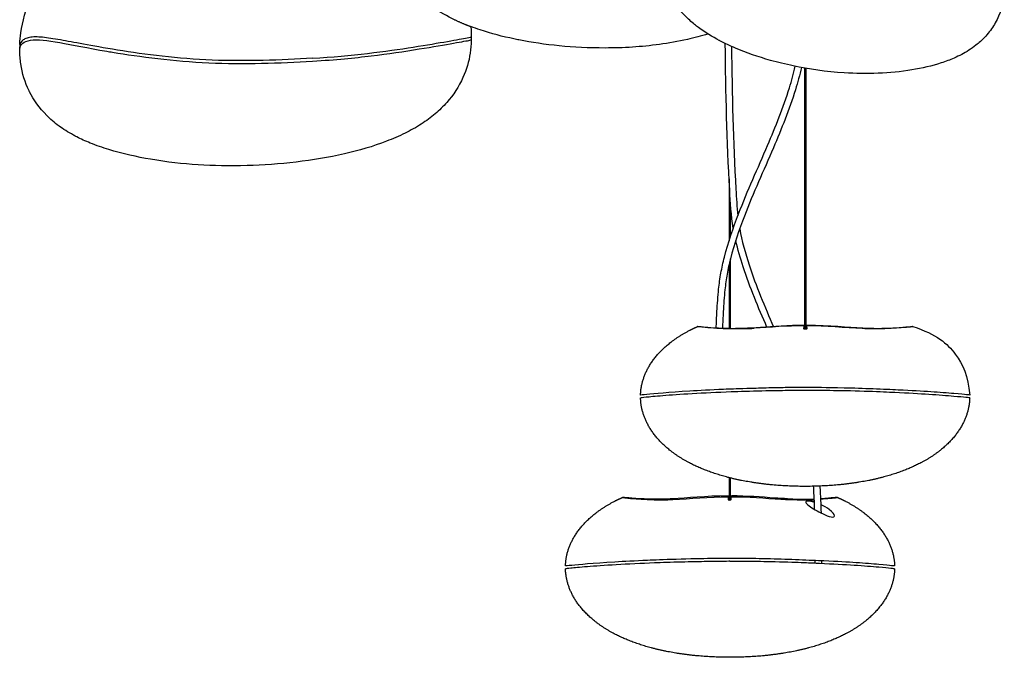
# Model space of a CAD drawing. Header units: centimetres. Extents: x 176 to 739, y 180 to 597.
# Tile 18 of 21: x 655 to 690, y 328 to 350. Entities that reach past the tile are written whole.
import ezdxf

# ---------------------------------------------------------------- set-up
doc = ezdxf.new("R2010")
doc.units = ezdxf.units.CM
doc.layers.add('Livello 01', color=18, linetype='Continuous', true_color=0x000000)
doc.layers.add('Make2D$Visibile$Curve', color=18, linetype='Continuous', true_color=0x000000)

msp = doc.modelspace()

# ---------------------------------------------------------------- linework, layer by layer
at = {"layer": 'Livello 01'}
for points, degree in [([(670.47, 350.255), (670.782, 350.11), (671.039, 350.013)], 2), ([(679.675, 339.422), (680.29, 339.399), (680.827, 339.41), (680.985, 339.422)], 3), ([(686.549, 339.483), (687.388, 339.214), (688.139, 338.555), (688.494, 337.747), (688.548, 337.077)], 3), ([(681.926, 333.422), (682.527, 333.396), (683.094, 333.404)], 2), ([(682.155, 333.435), (682.753, 333.412), (683.093, 333.426)], 2)]:
    msp.add_open_spline(points, degree=degree, dxfattribs=at)
at = {"layer": 'Make2D$Visibile$Curve', "color": 18, "lineweight": -3, "true_color": 0x000000}
for points in [[(680.15, 339.42), (680.155, 341.865)], [(680.105, 341.66), (680.106, 339.42)]]:
    msp.add_lwpolyline(points, dxfattribs=at)
for points, degree, knots in [([(655.214, 349.387), (655.219, 349.521), (655.232, 349.657), (655.251, 349.795), (655.308, 350.195), (655.426, 350.615), (655.618, 351.039), (655.734, 351.296), (655.877, 351.553), (656.046, 351.803), (656.248, 352.1), (656.49, 352.393), (656.774, 352.666), (656.91, 352.796), (657.056, 352.923), (657.211, 353.044), (657.384, 353.178), (657.568, 353.305), (657.764, 353.423)], 3, [0.584199, 0.584199, 0.584199, 0.584199, 1.213179, 1.213179, 1.213179, 3.042128, 3.042128, 3.042128, 4.154117, 4.154117, 4.154117, 5.482549, 5.482549, 5.482549, 6.115384, 6.115384, 6.115384, 6.817531, 6.817531, 6.817531, 6.817531]), ([(670.47, 350.255), (670.221, 350.374), (669.963, 350.517), (669.696, 350.701), (669.541, 350.807), (669.39, 350.923), (669.242, 351.05), (668.965, 351.287), (668.711, 351.556), (668.493, 351.849), (668.26, 352.161), (668.066, 352.502), (667.923, 352.864)], 3, [0, 0, 0, 0, 1.016745, 1.016745, 1.016745, 1.605065, 1.605065, 1.605065, 2.709398, 2.709398, 2.709398, 3.897843, 3.897843, 3.897843, 3.897843]), ([(679.036, 349.978), (678.988, 350.013), (678.941, 350.05), (678.893, 350.088), (678.779, 350.181), (678.664, 350.284), (678.552, 350.399), (678.364, 350.591), (678.191, 350.809), (678.048, 351.058), (677.793, 351.501), (677.686, 351.958), (677.677, 352.373)], 3, [0.582791, 0.582791, 0.582791, 0.582791, 0.798229, 0.798229, 0.798229, 1.315168, 1.315168, 1.315168, 2.173588, 2.173588, 2.173588, 3.702433, 3.702433, 3.702433, 3.702433]), ([(689.762, 351.31), (689.752, 350.937), (689.665, 350.581), (689.506, 350.258), (689.431, 350.106), (689.341, 349.961), (689.235, 349.826), (689.182, 349.759), (689.127, 349.694), (689.067, 349.632), (688.975, 349.535), (688.875, 349.444), (688.766, 349.358), (688.687, 349.296), (688.603, 349.236), (688.515, 349.18)], 3, [0.261727, 0.261727, 0.261727, 0.261727, 1.673887, 1.673887, 1.673887, 2.335061, 2.335061, 2.335061, 2.660551, 2.660551, 2.660551, 3.167068, 3.167068, 3.167068, 3.540077, 3.540077, 3.540077, 3.540077]), ([(671.039, 350.013), (671.101, 349.365), (671.015, 348.776), (670.766, 348.223), (670.62, 347.902), (670.428, 347.61), (670.197, 347.349), (670.072, 347.207), (669.937, 347.075), (669.793, 346.953), (669.64, 346.822), (669.476, 346.701), (669.305, 346.591)], 3, [0.350201, 0.350201, 0.350201, 0.350201, 2.164875, 2.164875, 2.164875, 3.229017, 3.229017, 3.229017, 3.804999, 3.804999, 3.804999, 4.42104, 4.42104, 4.42104, 4.42104]), ([(679.366, 349.754), (679.124, 349.679), (678.881, 349.615), (678.64, 349.561), (677.984, 349.413), (677.33, 349.331), (676.717, 349.292), (676.385, 349.27), (676.065, 349.261), (675.756, 349.261), (674.599, 349.26), (673.629, 349.369), (672.732, 349.545), (672.678, 349.555), (672.617, 349.567), (672.55, 349.582), (672.169, 349.661), (671.76, 349.766), (671.369, 349.896), (671.262, 349.931), (671.151, 349.97), (671.039, 350.013)], 3, [2.307782, 2.307782, 2.307782, 2.307782, 3.078393, 3.078393, 3.078393, 5.182232, 5.182232, 5.182232, 6.309093, 6.309093, 6.309093, 10.539363, 10.539363, 10.539363, 10.823919, 10.823919, 10.823919, 12.668121, 12.668121, 12.668121, 13.162972, 13.162972, 13.162972, 13.162972]), ([(688.515, 349.18), (688.357, 349.079), (688.184, 348.989), (688.002, 348.909), (687.856, 348.845), (687.703, 348.787), (687.546, 348.736), (687.221, 348.63), (686.874, 348.549), (686.517, 348.49), (685.743, 348.363), (684.938, 348.339), (684.147, 348.389), (683.499, 348.43), (682.909, 348.517), (682.358, 348.632), (682.08, 348.691), (681.813, 348.757), (681.558, 348.828), (681.127, 348.95), (680.715, 349.093), (680.328, 349.257), (680.144, 349.336), (679.961, 349.421), (679.783, 349.514), (679.775, 349.518), (679.768, 349.522), (679.761, 349.526), (679.522, 349.651), (679.268, 349.803), (679.035, 349.979)], 3, [0.23108, 0.23108, 0.23108, 0.23108, 0.909895, 0.909895, 0.909895, 1.453874, 1.453874, 1.453874, 2.577185, 2.577185, 2.577185, 5.004551, 5.004551, 5.004551, 6.992158, 6.992158, 6.992158, 8.001602, 8.001602, 8.001602, 9.717295, 9.717295, 9.717295, 10.528397, 10.528397, 10.528397, 10.561769, 10.561769, 10.561769, 11.673958, 11.673958, 11.673958, 11.673958]), ([(658.649, 349.186), (657.677, 349.347), (657.095, 349.463), (656.392, 349.588), (656.185, 349.62), (655.92, 349.645), (655.839, 349.651), (655.685, 349.65), (655.616, 349.642), (655.493, 349.619), (655.44, 349.601), (655.35, 349.558), (655.314, 349.532), (655.235, 349.447), (655.213, 349.377), (655.212, 349.3)], 3, [-20.429372, -20.429372, -20.429372, -20.429372, -16.515053, -16.515053, -14.286269, -14.286269, -13.112414, -13.112414, -11.823882, -11.823882, -10.500691, -10.500691, -9.119221, -9.119221, -6.614645, -6.614645, -6.614645, -6.614645]), ([(655.212, 349.189), (655.212, 349.2), (655.212, 349.21), (655.226, 349.387), (655.352, 349.499), (655.833, 349.573), (656.185, 349.527), (657.058, 349.37), (657.589, 349.264), (658.272, 349.147)], 3, [-14.561361, -14.561361, -14.561361, -14.561361, -14.272894, -14.272894, -9.604962, -9.604962, -4.835813, -4.835813, 0, 0, 0, 0]), ([(665.481, 348.799), (665.899, 348.825), (666.267, 348.853), (666.945, 348.915), (667.255, 348.949), (668.147, 349.057), (668.694, 349.139), (669.711, 349.304), (670.132, 349.378), (670.432, 349.431)], 3, [0, 0, 0, 0, 2.49761, 2.49761, 4.99522, 4.99522, 10.060094, 10.060094, 14.557832, 14.557832, 14.557832, 14.557832]), ([(665.482, 348.902), (666.88, 348.984), (668.072, 349.142), (669.974, 349.444), (670.641, 349.567), (670.909, 349.615)], 3, [0, 0, 0, 0, 9.271735, 9.271735, 18.53762, 18.53762, 18.53762, 18.53762]), ([(670.432, 349.431), (670.732, 349.484), (670.921, 349.517), (671.041, 349.542), (671.058, 349.547), (671.058, 349.549)], 3, [14.557832, 14.557832, 14.557832, 14.557832, 19.047812, 19.047812, 20.935038, 20.935038, 20.935038, 20.935038]), ([(680.252, 342.935), (680.178, 343.38), (680.15, 343.83), (680.125, 344.28), (680.031, 345.994), (679.985, 347.707), (679.97, 349.42)], 3, [13.62095, 13.62095, 13.62095, 13.62095, 14.974113, 14.974113, 14.974113, 20.118241, 20.118241, 20.118241, 20.118241]), ([(680.19, 349.317), (680.206, 347.644), (680.251, 345.972), (680.344, 344.303), (680.361, 343.995), (680.379, 343.683), (680.414, 343.375)], 3, [38.814922, 38.814922, 38.814922, 38.814922, 43.835638, 43.835638, 43.835638, 44.766885, 44.766885, 44.766885, 44.766885]), ([(658.467, 349.115), (659.431, 348.956), (660.618, 348.798), (663.077, 348.686), (664.348, 348.728), (665.481, 348.799)], 3, [0, 0, 0, 0, 4.219205, 4.219205, 8.439696, 8.439696, 8.439696, 8.439696]), ([(665.482, 348.902), (664.384, 348.831), (663.156, 348.79), (660.767, 348.881), (659.608, 349.033), (658.649, 349.186)], 3, [-8.127522, -8.127522, -8.127522, -8.127522, -4.064664, -4.064664, 0, 0, 0, 0]), ([(657.098, 346.201), (656.898, 346.312), (656.739, 346.414), (656.591, 346.522), (656.429, 346.642), (656.286, 346.765), (656.161, 346.892), (655.898, 347.155), (655.7, 347.439), (655.557, 347.725), (655.551, 347.735), (655.546, 347.746), (655.541, 347.757), (655.397, 348.053), (655.3, 348.369), (655.25, 348.7)], 3, [0.222201, 0.222201, 0.222201, 0.222201, 0.908177, 0.908177, 0.908177, 1.670954, 1.670954, 1.670954, 3.28773, 3.28773, 3.28773, 3.347785, 3.347785, 3.347785, 5.012258, 5.012258, 5.012258, 5.012258]), ([(679.651, 339.424), (679.659, 339.621), (679.669, 339.817), (679.68, 340.014), (679.694, 340.276), (679.711, 340.537), (679.738, 340.798), (679.758, 340.987), (679.784, 341.176), (679.818, 341.362), (679.852, 341.549), (679.894, 341.734), (679.941, 341.917), (680.074, 342.437), (680.247, 342.942), (680.438, 343.44), (680.753, 344.257), (681.113, 345.041), (681.456, 345.843), (681.738, 346.502), (682.008, 347.171), (682.221, 347.86), (682.299, 348.109), (682.369, 348.362), (682.425, 348.619)], 3, [3.550559, 3.550559, 3.550559, 3.550559, 4.14157, 4.14157, 4.14157, 4.928611, 4.928611, 4.928611, 5.499438, 5.499438, 5.499438, 6.06987, 6.06987, 6.06987, 7.686275, 7.686275, 7.686275, 10.330388, 10.330388, 10.330388, 12.512079, 12.512079, 12.512079, 13.303246, 13.303246, 13.303246, 13.303246]), ([(682.641, 348.576), (682.583, 348.313), (682.511, 348.052), (682.432, 347.796), (682.216, 347.097), (681.945, 346.425), (681.658, 345.757), (681.319, 344.963), (680.954, 344.168), (680.643, 343.361), (680.455, 342.872), (680.284, 342.373), (680.154, 341.863), (680.108, 341.684), (680.068, 341.505), (680.035, 341.323), (680.002, 341.142), (679.977, 340.959), (679.957, 340.775), (679.93, 340.519), (679.913, 340.26), (679.899, 340.002), (679.889, 339.81), (679.879, 339.618), (679.871, 339.426)], 3, [38.940345, 38.940345, 38.940345, 38.940345, 39.753804, 39.753804, 39.753804, 41.959508, 41.959508, 41.959508, 44.595418, 44.595418, 44.595418, 46.186108, 46.186108, 46.186108, 46.7412, 46.7412, 46.7412, 47.295845, 47.295845, 47.295845, 48.07136, 48.07136, 48.07136, 48.648361, 48.648361, 48.648361, 48.648361]), ([(669.305, 346.591), (669.122, 346.473), (668.93, 346.366), (668.735, 346.27), (668.525, 346.166), (668.308, 346.073), (668.088, 345.988), (667.606, 345.804), (667.108, 345.66), (666.607, 345.545), (665.512, 345.294), (664.314, 345.164), (663.19, 345.135), (661.937, 345.102), (660.983, 345.157), (659.805, 345.355), (659.336, 345.434), (658.809, 345.55), (658.337, 345.695), (658.118, 345.762), (657.899, 345.838), (657.687, 345.925), (657.519, 345.993), (657.362, 346.064), (657.215, 346.14)], 3, [0.468609, 0.468609, 0.468609, 0.468609, 1.128714, 1.128714, 1.128714, 1.836146, 1.836146, 1.836146, 3.386716, 3.386716, 3.386716, 6.861291, 6.861291, 6.861291, 10.333551, 10.333551, 10.333551, 11.888571, 11.888571, 11.888571, 12.582325, 12.582325, 12.582325, 13.125745, 13.125745, 13.125745, 13.125745]), ([(680.478, 342.915), (680.554, 342.482), (680.672, 342.06), (680.809, 341.646), (681.052, 340.904), (681.355, 340.181), (681.667, 339.468)], 3, [45.23324, 45.23324, 45.23324, 45.23324, 46.554273, 46.554273, 46.554273, 48.923409, 48.923409, 48.923409, 48.923409]), ([(681.434, 339.453), (681.13, 340.15), (680.839, 340.85), (680.6, 341.58), (680.501, 341.882), (680.41, 342.19), (680.339, 342.502)], 3, [9.897891, 9.897891, 9.897891, 9.897891, 12.211849, 12.211849, 12.211849, 13.176496, 13.176496, 13.176496, 13.176496]), ([(676.998, 337.077), (677.012, 337.602), (677.202, 338.124), (677.568, 338.608), (678.084, 339.019), (678.718, 339.348), (678.772, 339.377), (678.827, 339.404), (678.883, 339.431), (678.939, 339.458), (678.997, 339.483)], 5, [0.060044, 0.060044, 0.060044, 0.060044, 0.060044, 0.060044, 3.222649, 3.222649, 3.222649, 3.222649, 3.222649, 3.577299, 3.577299, 3.577299, 3.577299, 3.577299, 3.577299]), ([(678.997, 339.483), (679.001, 339.484), (679.055, 339.481), (679.29, 339.462), (679.546, 339.431), (680.401, 339.414), (680.788, 339.433), (681.67, 339.495), (682.187, 339.535), (682.727, 339.536)], 3, [4.462858, 4.462858, 4.462858, 4.462858, 6.55262, 6.55262, 9.96312, 9.96312, 12.028632, 12.028632, 14.326767, 14.326767, 14.326767, 14.326767]), ([(679.675, 339.422), (679.358, 339.443), (679.122, 339.467), (679.01, 339.48), (678.997, 339.482), (678.997, 339.483)], 3, [0, 0, 0, 0, 3.342926, 3.342926, 4.361924, 4.361924, 4.361924, 4.361924]), ([(682.836, 339.536), (683.649, 339.532), (684.269, 339.461), (685.01, 339.423), (685.211, 339.418), (685.586, 339.421), (685.759, 339.429), (686.4, 339.463), (686.548, 339.487), (686.549, 339.481), (686.504, 339.474), (686.293, 339.453), (686.159, 339.441), (685.77, 339.415), (685.617, 339.406), (685.245, 339.397), (685.022, 339.398), (684.188, 339.438), (683.489, 339.508), (682.836, 339.51)], 3, [0, 0, 0, 0, 2.997856, 2.997856, 4.226795, 4.226795, 5.455733, 5.455733, 9.598384, 9.598384, 11.821442, 11.821442, 14.061456, 14.061456, 15.060926, 15.060926, 16.060396, 16.060396, 18.476179, 18.476179, 18.476179, 18.476179]), ([(680.725, 337.304), (680.329, 337.292), (680.143, 337.285), (679.456, 337.255), (679.058, 337.234), (677.973, 337.17), (677.48, 337.123), (677.221, 337.099)], 3, [9.269267, 9.269267, 9.269267, 9.269267, 10.030212, 10.030212, 11.552104, 11.552104, 15.061717, 15.061717, 15.061717, 15.061717]), ([(682.947, 337.239), (682.789, 337.24), (682.811, 337.239), (682.75, 337.241), (682.738, 337.238), (682.611, 337.238), (682.571, 337.239), (681.942, 337.231), (681.641, 337.227), (680.874, 337.209), (680.454, 337.195), (680.175, 337.185)], 3, [14.328883, 14.328883, 14.328883, 14.328883, 17.868853, 17.868853, 21.428124, 21.428124, 23.260221, 23.260221, 24.176269, 24.176269, 25.092318, 25.092318, 25.092318, 25.092318]), ([(682.559, 337.34), (682.504, 337.339), (682.411, 337.34), (681.891, 337.336), (681.648, 337.331), (681.164, 337.317), (680.924, 337.309), (680.725, 337.304)], 3, [7.808137, 7.808137, 7.808137, 7.808137, 8.508321, 8.508321, 8.888794, 8.888794, 9.269267, 9.269267, 9.269267, 9.269267]), ([(685.915, 337.162), (685.683, 337.173), (685.396, 337.189), (684.598, 337.217), (684.123, 337.225), (683.411, 337.236), (683.222, 337.238), (683.019, 337.239), (682.98, 337.239), (682.947, 337.239)], 3, [11.338732, 11.338732, 11.338732, 11.338732, 12.08627, 12.08627, 12.833808, 12.833808, 13.581345, 13.581345, 14.328883, 14.328883, 14.328883, 14.328883]), ([(688.436, 337.088), (688.357, 337.096), (688.213, 337.11), (687.769, 337.149), (687.484, 337.171), (686.871, 337.212), (686.515, 337.233), (685.797, 337.265), (685.492, 337.278), (684.823, 337.304), (684.459, 337.317), (684.139, 337.325)], 3, [19.183588, 19.183588, 19.183588, 19.183588, 20.653748, 20.653748, 22.123908, 22.123908, 23.656042, 23.656042, 24.422109, 24.422109, 25.188176, 25.188176, 25.188176, 25.188176]), ([(688.547, 336.978), (688.534, 336.452), (688.343, 335.928), (687.977, 335.44), (687.461, 335.025), (686.828, 334.694), (686.183, 334.356), (685.417, 334.104), (684.564, 333.948), (683.668, 333.871), (682.773, 333.871), (681.877, 333.871), (680.982, 333.948), (680.129, 334.104), (679.363, 334.356), (678.718, 334.694), (678.084, 335.025), (677.568, 335.44), (677.202, 335.928), (677.012, 336.452), (676.998, 336.978)], 5, [0.115907, 0.115907, 0.115907, 0.115907, 0.115907, 0.115907, 3.286617, 3.286617, 3.286617, 3.286617, 3.286617, 7.507696, 7.507696, 7.507696, 7.507696, 7.507696, 11.728775, 11.728775, 11.728775, 11.728775, 11.728775, 14.89958, 14.89958, 14.89958, 14.89958, 14.89958, 14.89958]), ([(680.175, 337.185), (679.699, 337.166), (679.222, 337.145), (678.398, 337.099), (678.05, 337.074), (677.506, 337.03), (677.315, 337.011), (677.074, 336.985), (677.02, 336.979), (677.003, 336.978)], 3, [0, 0, 0, 0, 1.481119, 1.481119, 2.962239, 2.962239, 4.508972, 4.508972, 6.055705, 6.055705, 6.055705, 6.055705]), ([(688.547, 336.978), (688.546, 336.978), (688.374, 336.999), (687.759, 337.052), (687.457, 337.075), (686.777, 337.119), (686.39, 337.141), (685.915, 337.162)], 3, [5.732596, 5.732596, 5.732596, 5.732596, 8.286264, 8.286264, 9.812498, 9.812498, 11.338732, 11.338732, 11.338732, 11.338732]), ([(683.107, 333.064), (683.098, 333.32), (683.087, 333.576), (683.074, 333.832), (683.073, 333.846), (683.072, 333.86), (683.071, 333.874)], 3, [3.1757041, 3.1757041, 3.1757041, 3.1757041, 3.9448759, 3.9448759, 3.9448759, 3.987579, 3.987579, 3.987579, 3.987579]), ([(683.291, 333.882), (683.292, 333.87), (683.292, 333.858), (683.293, 333.847), (683.308, 333.544), (683.321, 333.242), (683.331, 332.939)], 3, [54.8376043, 54.8376043, 54.8376043, 54.8376043, 54.8732523, 54.8732523, 54.8732523, 55.7813067, 55.7813067, 55.7813067, 55.7813067]), ([(674.364, 331.077), (674.377, 331.602), (674.568, 332.124), (674.934, 332.608), (675.45, 333.019), (676.083, 333.348), (676.137, 333.377), (676.192, 333.404), (676.248, 333.431), (676.305, 333.458), (676.362, 333.483)], 5, [0.116135, 0.116135, 0.116135, 0.116135, 0.116135, 0.116135, 3.278772, 3.278772, 3.278772, 3.278772, 3.278772, 3.630914, 3.630914, 3.630914, 3.630914, 3.630914, 3.630914]), ([(680.075, 333.536), (679.262, 333.532), (678.642, 333.461), (677.901, 333.423), (677.7, 333.418), (677.325, 333.421), (677.152, 333.429), (676.511, 333.463), (676.363, 333.487), (676.362, 333.481), (676.407, 333.474), (676.618, 333.453), (676.752, 333.441), (677.141, 333.415), (677.294, 333.406), (677.666, 333.397), (677.889, 333.398), (678.723, 333.438), (679.422, 333.508), (680.075, 333.51)], 3, [0, 0, 0, 0, 2.997856, 2.997856, 4.226795, 4.226795, 5.455733, 5.455733, 9.598384, 9.598384, 11.821442, 11.821442, 14.061456, 14.061456, 15.060926, 15.060926, 16.060396, 16.060396, 18.476179, 18.476179, 18.476179, 18.476179]), ([(682.155, 333.435), (682.01, 333.442), (681.86, 333.451), (681.241, 333.495), (680.724, 333.535), (680.184, 333.536)], 3, [11.263185, 11.263185, 11.263185, 11.263185, 12.028632, 12.028632, 14.326767, 14.326767, 14.326767, 14.326767]), ([(683.914, 333.483), (683.91, 333.484), (683.856, 333.481), (683.674, 333.466), (683.537, 333.451), (683.312, 333.438)], 3, [4.462858, 4.462858, 4.462858, 4.462858, 6.55262, 6.55262, 8.715145, 8.715145, 8.715145, 8.715145]), ([(683.313, 333.427), (683.553, 333.443), (683.788, 333.467), (683.904, 333.48), (683.916, 333.482), (683.914, 333.483)], 3, [0, 0, 0, 0, 3.342926, 3.342926, 4.462858, 4.462858, 4.462858, 4.462858]), ([(683.914, 333.483), (683.972, 333.458), (684.028, 333.431), (684.084, 333.404), (684.139, 333.377), (684.193, 333.348), (684.827, 333.019), (685.343, 332.608), (685.709, 332.124), (685.899, 331.602), (685.913, 331.077)], 5, [11.316474, 11.316474, 11.316474, 11.316474, 11.316474, 11.316474, 11.66903, 11.66903, 11.66903, 11.66903, 11.66903, 14.828427, 14.828427, 14.828427, 14.828427, 14.828427, 14.828427]), ([(682.796, 333.326), (682.782, 333.275), (682.913, 333.182), (683.216, 332.998), (683.43, 332.877), (683.617, 332.817)], 3, [0, 0, 0, 0, 0.694904, 0.694904, 1.350674, 1.350674, 1.350674, 1.350674]), ([(683.799, 332.836), (683.801, 332.885), (683.735, 332.971), (683.538, 333.12), (683.434, 333.18), (683.321, 333.231)], 3, [0, 0, 0, 0, 0.5368819, 0.5368819, 0.904901, 0.904901, 0.904901, 0.904901]), ([(679.903, 331.34), (679.834, 331.34), (679.75, 331.34), (679.197, 331.333), (678.701, 331.324), (677.797, 331.295), (677.469, 331.283), (676.802, 331.254), (676.42, 331.234), (675.312, 331.169), (674.839, 331.123), (674.436, 331.084), (674.362, 331.077), (674.363, 331.077)], 3, [8.903364, 8.903364, 8.903364, 8.903364, 9.702979, 9.702979, 10.400202, 10.400202, 11.097425, 11.097425, 12.491872, 12.491872, 15.838335, 15.838335, 17.792093, 17.792093, 17.792093, 17.792093]), ([(677.492, 331.183), (677.023, 331.165), (676.553, 331.143), (675.74, 331.097), (675.396, 331.072), (674.859, 331.029), (674.671, 331.01), (674.435, 330.985), (674.383, 330.979), (674.365, 330.978), (674.364, 330.977), (674.364, 330.978)], 3, [0, 0, 0, 0, 1.351222, 1.351222, 2.702445, 2.702445, 4.109742, 4.109742, 5.517038, 5.517038, 5.743409, 5.743409, 5.743409, 5.743409]), ([(680.145, 331.24), (680.117, 331.241), (680.161, 331.242), (679.954, 331.238), (679.797, 331.238), (679.09, 331.228), (678.766, 331.222), (678.071, 331.204), (677.729, 331.192), (677.492, 331.183)], 3, [19.164906, 19.164906, 19.164906, 19.164906, 22.381116, 22.381116, 23.852547, 23.852547, 24.588262, 24.588262, 25.323977, 25.323977, 25.323977, 25.323977]), ([(680.201, 331.34), (680.16, 331.34), (680.13, 331.34), (680.08, 331.34), (680.062, 331.339), (680.003, 331.339), (679.971, 331.34), (679.903, 331.34)], 3, [3.563587, 3.563587, 3.563587, 3.563587, 6.504517, 6.504517, 8.103748, 8.103748, 8.903364, 8.903364, 8.903364, 8.903364]), ([(682.736, 331.187), (682.603, 331.193), (682.461, 331.198), (681.923, 331.216), (681.505, 331.225), (680.905, 331.235), (680.701, 331.237), (680.427, 331.239), (680.354, 331.239), (680.137, 331.239), (680.176, 331.238), (680.145, 331.24)], 3, [12.95666, 12.95666, 12.95666, 12.95666, 13.277167, 13.277167, 14.109642, 14.109642, 14.942118, 14.942118, 15.774593, 15.774593, 19.164906, 19.164906, 19.164906, 19.164906]), ([(681.561, 331.323), (681.159, 331.334), (680.881, 331.337), (680.52, 331.339), (680.435, 331.339), (680.374, 331.34)], 3, [0, 0, 0, 0, 0.890897, 0.890897, 1.781793, 1.781793, 1.781793, 1.781793]), ([(685.804, 331.088), (685.726, 331.096), (685.579, 331.11), (685.14, 331.148), (684.865, 331.17), (684.257, 331.211), (683.905, 331.232), (683.189, 331.264), (682.89, 331.276), (682.234, 331.303), (681.878, 331.315), (681.561, 331.323)], 3, [18.567884, 18.567884, 18.567884, 18.567884, 20.157303, 20.157303, 21.746721, 21.746721, 23.408955, 23.408955, 24.240072, 24.240072, 25.071189, 25.071189, 25.071189, 25.071189]), ([(685.912, 330.978), (685.91, 330.979), (685.736, 330.999), (685.129, 331.052), (684.827, 331.075), (684.152, 331.118), (683.759, 331.14), (683.279, 331.162)], 3, [6.327346, 6.327346, 6.327346, 6.327346, 9.084679, 9.084679, 10.764685, 10.764685, 12.444691, 12.444691, 12.444691, 12.444691]), ([(685.913, 330.978), (685.899, 330.452), (685.709, 329.928), (685.343, 329.44), (684.827, 329.025), (684.193, 328.694), (683.548, 328.356), (682.782, 328.104), (681.929, 327.948), (681.034, 327.871), (680.138, 327.871), (679.243, 327.871), (678.347, 327.948), (677.494, 328.104), (676.728, 328.356), (676.083, 328.694), (675.45, 329.025), (674.934, 329.44), (674.568, 329.928), (674.377, 330.452), (674.364, 330.978)], 5, [0.059946, 0.059946, 0.059946, 0.059946, 0.059946, 0.059946, 3.227611, 3.227611, 3.227611, 3.227611, 3.227611, 7.449132, 7.449132, 7.449132, 7.449132, 7.449132, 11.670211, 11.670211, 11.670211, 11.670211, 11.670211, 14.840922, 14.840922, 14.840922, 14.840922, 14.840922, 14.840922])]:
    msp.add_open_spline(points, degree=degree, knots=knots, dxfattribs=at)
for points, degree in [([(679.035, 349.979), (679.024, 349.987), (679.017, 349.995), (679.012, 350.003)], 3), ([(670.909, 349.615), (671.009, 349.634), (671.058, 349.643), (671.058, 349.647)], 3), ([(655.212, 349.293), (655.212, 349.295), (655.212, 349.298), (655.212, 349.3)], 3), ([(655.212, 349.189), (655.212, 349.241), (655.212, 349.293)], 2), ([(655.251, 348.701), (655.227, 348.858), (655.214, 349.018), (655.212, 349.183)], 3), ([(658.272, 349.147), (658.336, 349.136), (658.401, 349.126), (658.467, 349.115)], 3), ([(682.756, 348.555), (682.756, 343.991), (682.756, 339.427)], 2), ([(682.806, 339.431), (682.806, 343.99), (682.806, 348.549)], 2), ([(657.215, 346.14), (657.175, 346.16), (657.136, 346.18), (657.098, 346.201)], 3), ([(680.105, 344.672), (680.105, 343.582), (680.105, 342.492)], 2), ([(680.155, 342.647), (680.155, 343.227), (680.155, 343.807)], 2), ([(682.727, 339.51), (682.164, 339.508), (681.526, 339.458), (680.985, 339.422)], 3), ([(682.727, 339.536), (682.728, 339.506), (682.728, 339.475), (682.729, 339.442)], 3), ([(682.729, 339.406), (682.729, 339.416), (682.728, 339.427), (682.728, 339.437)], 3), ([(682.729, 339.442), (682.729, 339.434), (682.745, 339.425), (682.779, 339.425)], 3), ([(682.779, 339.388), (682.745, 339.388), (682.729, 339.398), (682.729, 339.406)], 3), ([(682.784, 339.425), (682.818, 339.425), (682.834, 339.434), (682.834, 339.441)], 3), ([(682.834, 339.405), (682.834, 339.398), (682.818, 339.388), (682.784, 339.388)], 3), ([(682.834, 339.441), (682.835, 339.474), (682.835, 339.506), (682.836, 339.536)], 3), ([(682.835, 339.446), (682.835, 339.433), (682.834, 339.419), (682.834, 339.405)], 3), ([(682.656, 337.34), (682.636, 337.34), (682.613, 337.341), (682.559, 337.34)], 3), ([(682.732, 337.339), (682.714, 337.34), (682.697, 337.34), (682.656, 337.34)], 3), ([(682.834, 337.34), (682.789, 337.339), (682.767, 337.339), (682.732, 337.339)], 3), ([(682.958, 337.34), (682.874, 337.339), (682.856, 337.34), (682.834, 337.34)], 3), ([(684.139, 337.325), (683.509, 337.34), (683.042, 337.341), (682.958, 337.34)], 3), ([(677.221, 337.099), (677.069, 337.084), (676.996, 337.077), (676.997, 337.077)], 3), ([(688.548, 337.077), (688.548, 337.077), (688.511, 337.081), (688.436, 337.088)], 3), ([(680.105, 334.177), (680.105, 333.785), (680.105, 333.392)], 2), ([(680.155, 333.39), (680.155, 333.777), (680.155, 334.165)], 2), ([(680.076, 333.51), (680.075, 333.519), (680.075, 333.528), (680.075, 333.536)], 3), ([(680.075, 333.51), (680.076, 333.477), (680.076, 333.442), (680.077, 333.405)], 3), ([(680.127, 333.425), (680.097, 333.425), (680.081, 333.432), (680.077, 333.439)], 3), ([(680.182, 333.442), (680.182, 333.434), (680.166, 333.425), (680.132, 333.425)], 3), ([(680.182, 333.406), (680.183, 333.442), (680.184, 333.477), (680.184, 333.51)], 3), ([(680.184, 333.536), (680.184, 333.528), (680.184, 333.519), (680.183, 333.51)], 3), ([(680.184, 333.51), (680.747, 333.508), (681.385, 333.458), (681.926, 333.422)], 3), ([(680.077, 333.405), (680.077, 333.398), (680.093, 333.388), (680.127, 333.388)], 3), ([(680.132, 333.388), (680.166, 333.388), (680.182, 333.398), (680.182, 333.406)], 3), ([(682.976, 333.343), (682.865, 333.364), (682.804, 333.352), (682.796, 333.326)], 3), ([(683.098, 333.315), (683.033, 333.333), (682.976, 333.343)], 2), ([(683.617, 332.817), (683.729, 332.782), (683.792, 332.792), (683.798, 332.831)], 3), ([(680.374, 331.34), (680.253, 331.341), (680.225, 331.34), (680.201, 331.34)], 3), ([(683.279, 331.162), (683.134, 331.169), (682.95, 331.178), (682.741, 331.187)], 3), ([(683.125, 331.17), (683.126, 331.202), (683.126, 331.234), (683.127, 331.266)], 3), ([(683.347, 331.257), (683.346, 331.224), (683.346, 331.192), (683.345, 331.159)], 3), ([(685.914, 331.077), (685.914, 331.077), (685.877, 331.081), (685.804, 331.088)], 3)]:
    msp.add_open_spline(points, degree=degree, dxfattribs=at)

doc.saveas('drawing.dxf')
